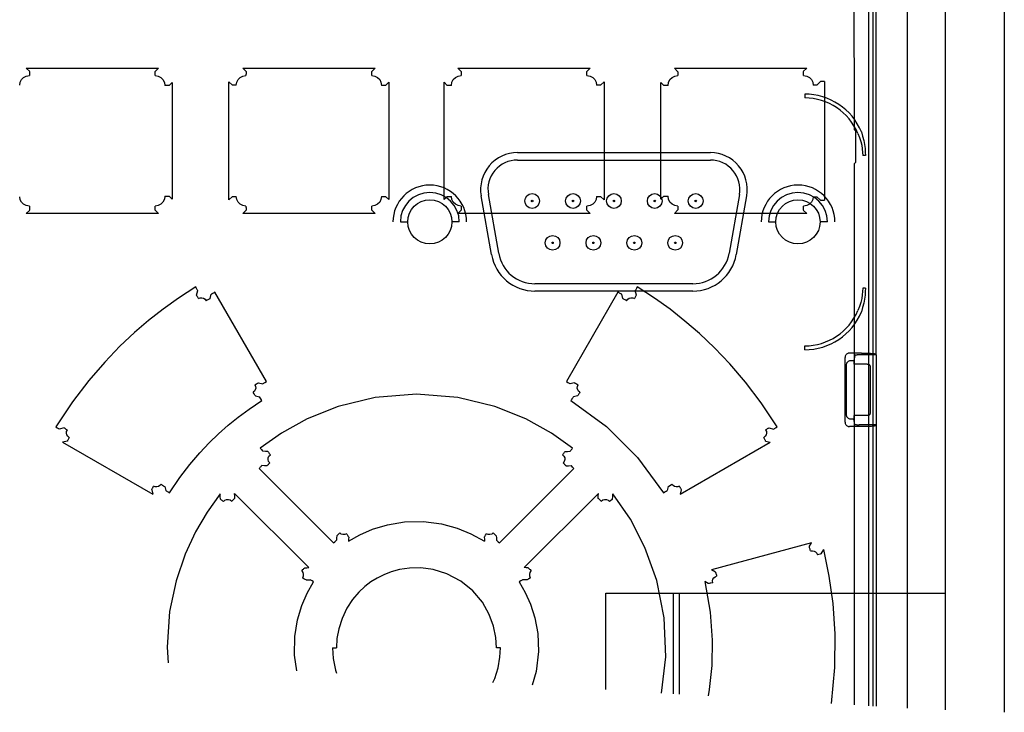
# Paper-space layout 'SUBMITTAL_E3H_2_2' of a CAD drawing. Header units: millimetres. Extents: x 0 to 841, y 0 to 594.
# Tile 41 of 58: x 318 to 338, y 432 to 446. Entities that reach past the tile are written whole.
import ezdxf

# ---------------------------------------------------------------- set-up
doc = ezdxf.new("R2010")
doc.units = ezdxf.units.MM
doc.header["$LTSCALE"] = 46.255
doc.layers.get('0').update_dxf_attribs({"linetype": 'CONTINUOUS'})
doc.layers.add('ROUNDS', color=7, linetype='CONTINUOUS')

psp = doc.layouts.new('SUBMITTAL_E3H_2_2')

# ---------------------------------------------------------------- linework, layer by layer
at = {"color": 7, "linetype": 'CONTINUOUS'}
for p, q in [((338.464, 479.308), (338.464, 431.912)), ((337.264, 431.965), (337.264, 462.718)), ((335.406, 445.246), (335.406, 460.591)), ((335.794, 432.04), (335.794, 460.528)), ((335.854, 439.188), (335.854, 456.551)), ((335.413, 445.231), (335.406, 445.246)), ((335.413, 445.231), (335.413, 445.231)), ((335.414, 445.231), (335.413, 445.231)), ((335.414, 445.23), (335.414, 445.231)), ((335.414, 445.229), (335.414, 445.23)), ((335.414, 445.228), (335.414, 445.229)), ((335.414, 445.227), (335.414, 445.228)), ((335.414, 445.226), (335.414, 445.227)), ((335.414, 445.225), (335.414, 445.226)), ((335.414, 445.223), (335.414, 445.225)), ((335.414, 445.222), (335.414, 445.223)), ((335.414, 445.218), (335.414, 445.222)), ((335.415, 445.214), (335.414, 445.218)), ((335.415, 445.209), (335.415, 445.214)), ((335.415, 445.2), (335.415, 445.209)), ((335.415, 445.187), (335.415, 445.2)), ((335.416, 445.168), (335.415, 445.187)), ((335.416, 445.143), (335.416, 445.168)), ((335.416, 445.104), (335.416, 445.143)), ((335.416, 445.057), (335.416, 445.104)), ((318.617, 444.96), (318.548, 445.027)), ((318.548, 445.027), (321.24, 445.027)), ((318.613, 444.927), (318.612, 444.911)), ((318.612, 444.911), (318.612, 444.894)), ((318.614, 444.941), (318.613, 444.927)), ((318.615, 444.952), (318.614, 444.941)), ((318.617, 444.96), (318.615, 444.952)), ((321.172, 444.911), (321.173, 444.927)), ((321.172, 444.894), (321.172, 444.911)), ((321.173, 444.927), (321.174, 444.941)), ((321.174, 444.952), (321.175, 444.96)), ((321.174, 444.941), (321.174, 444.952)), ((321.175, 444.96), (321.24, 445.027)), ((323.025, 444.961), (322.958, 445.027)), ((322.958, 445.027), (325.65, 445.027)), ((323.023, 444.912), (323.022, 444.894)), ((323.024, 444.942), (323.023, 444.928)), ((323.023, 444.928), (323.023, 444.912)), ((323.025, 444.961), (323.024, 444.953)), ((323.024, 444.953), (323.024, 444.942)), ((325.583, 444.911), (325.584, 444.941)), ((325.583, 444.876), (325.583, 444.911)), ((325.584, 444.961), (325.65, 445.027)), ((325.584, 444.952), (325.584, 444.961)), ((325.584, 444.941), (325.584, 444.952)), ((327.403, 444.961), (327.337, 445.027)), ((327.337, 445.027), (330.03, 445.027)), ((327.403, 444.961), (327.403, 444.953)), ((327.403, 444.953), (327.403, 444.942)), ((327.403, 444.942), (327.404, 444.912)), ((327.404, 444.912), (327.404, 444.876)), ((329.962, 444.961), (330.03, 445.027)), ((329.963, 444.952), (329.962, 444.961)), ((329.964, 444.941), (329.963, 444.952)), ((329.964, 444.927), (329.964, 444.941)), ((329.964, 444.911), (329.964, 444.927)), ((329.965, 444.894), (329.964, 444.911)), ((331.812, 444.96), (331.747, 445.027)), ((331.747, 445.027), (334.439, 445.027)), ((331.812, 444.96), (331.813, 444.952)), ((331.813, 444.952), (331.814, 444.941)), ((331.814, 444.941), (331.814, 444.928)), ((331.814, 444.928), (331.815, 444.912)), ((331.815, 444.912), (331.815, 444.894)), ((334.37, 444.96), (334.439, 445.027)), ((334.372, 444.952), (334.37, 444.96)), ((334.373, 444.941), (334.372, 444.952)), ((334.374, 444.927), (334.373, 444.941)), ((334.375, 444.911), (334.374, 444.927)), ((334.375, 444.894), (334.375, 444.911)), ((335.416, 444.883), (335.416, 445.057)), ((318.414, 444.685), (318.423, 444.746)), ((318.423, 444.746), (318.45, 444.798)), ((318.45, 444.798), (318.492, 444.84)), ((318.492, 444.84), (318.547, 444.866)), ((318.547, 444.866), (318.611, 444.876)), ((318.612, 444.894), (318.611, 444.876)), ((321.172, 444.876), (321.172, 444.894)), ((321.172, 444.876), (321.234, 444.866)), ((321.234, 444.866), (321.289, 444.838)), ((321.289, 444.838), (321.332, 444.795)), ((321.332, 444.795), (321.36, 444.739)), ((321.36, 444.739), (321.369, 444.674)), ((321.459, 444.674), (321.521, 444.737)), ((321.521, 444.737), (321.521, 442.36)), ((322.674, 442.346), (322.674, 444.751)), ((322.744, 444.682), (322.674, 444.751)), ((322.825, 444.682), (322.834, 444.744)), ((322.834, 444.744), (322.861, 444.798)), ((322.861, 444.798), (322.904, 444.839)), ((322.904, 444.839), (322.959, 444.866)), ((322.959, 444.866), (323.022, 444.876)), ((323.022, 444.894), (323.022, 444.876)), ((325.583, 444.876), (325.647, 444.866)), ((325.647, 444.866), (325.701, 444.839)), ((325.701, 444.839), (325.744, 444.796)), ((325.744, 444.796), (325.771, 444.741)), ((325.771, 444.741), (325.781, 444.678)), ((325.866, 444.678), (325.932, 444.744)), ((325.932, 444.744), (325.932, 442.353)), ((327.055, 442.353), (327.055, 444.744)), ((327.121, 444.678), (327.055, 444.744)), ((327.206, 444.678), (327.216, 444.741)), ((327.216, 444.741), (327.243, 444.796)), ((327.243, 444.796), (327.286, 444.839)), ((327.286, 444.839), (327.341, 444.866)), ((327.341, 444.866), (327.404, 444.876)), ((329.965, 444.876), (329.965, 444.894)), ((329.965, 444.876), (330.028, 444.866)), ((330.028, 444.866), (330.083, 444.839)), ((330.083, 444.839), (330.126, 444.798)), ((330.126, 444.798), (330.153, 444.744)), ((330.153, 444.744), (330.162, 444.682)), ((330.243, 444.682), (330.313, 444.751)), ((330.313, 444.751), (330.313, 442.346)), ((331.466, 442.36), (331.466, 444.737)), ((331.528, 444.674), (331.466, 444.737)), ((331.618, 444.674), (331.627, 444.739)), ((331.627, 444.739), (331.655, 444.795)), ((331.655, 444.795), (331.698, 444.838)), ((331.698, 444.838), (331.753, 444.866)), ((331.753, 444.866), (331.815, 444.876)), ((331.815, 444.894), (331.815, 444.876)), ((334.376, 444.876), (334.375, 444.894)), ((334.376, 444.876), (334.44, 444.866)), ((334.44, 444.866), (334.495, 444.84)), ((334.495, 444.84), (334.537, 444.798)), ((334.537, 444.798), (334.564, 444.746)), ((334.564, 444.746), (334.573, 444.685)), ((334.649, 444.685), (334.724, 444.757)), ((334.8, 444.757), (334.724, 444.757)), ((334.8, 444.757), (334.8, 442.339)), ((335.412, 444.743), (335.413, 444.745)), ((335.412, 443.77), (335.412, 444.743)), ((335.413, 444.746), (335.414, 444.746)), ((335.413, 444.745), (335.413, 444.746)), ((335.414, 444.757), (335.415, 444.761)), ((335.414, 444.755), (335.414, 444.757)), ((335.414, 444.753), (335.414, 444.755)), ((335.414, 444.752), (335.414, 444.753)), ((335.414, 444.75), (335.414, 444.752)), ((335.414, 444.749), (335.414, 444.75)), ((335.414, 444.748), (335.414, 444.749)), ((335.414, 444.747), (335.414, 444.748)), ((335.414, 444.747), (335.414, 444.747)), ((335.414, 444.746), (335.414, 444.747)), ((335.415, 444.796), (335.416, 444.816)), ((335.415, 444.782), (335.415, 444.796)), ((335.415, 444.773), (335.415, 444.782)), ((335.415, 444.765), (335.415, 444.773)), ((335.415, 444.761), (335.415, 444.765)), ((335.416, 444.843), (335.416, 444.883)), ((335.416, 444.816), (335.416, 444.843)), ((321.459, 444.674), (321.369, 444.674)), ((322.825, 444.682), (322.744, 444.682)), ((325.866, 444.678), (325.781, 444.678)), ((327.206, 444.678), (327.121, 444.678)), ((330.243, 444.682), (330.162, 444.682)), ((331.618, 444.674), (331.528, 444.674)), ((334.649, 444.685), (334.573, 444.685)), ((334.399, 444.5), (334.399, 444.422)), ((335.412, 443.77), (335.437, 443.745)), ((335.437, 443.744), (335.437, 443.745)), ((335.437, 443.745), (335.437, 443.745)), ((335.437, 443.744), (335.437, 443.744)), ((335.437, 443.743), (335.437, 443.744)), ((335.437, 443.742), (335.437, 443.743)), ((335.437, 443.741), (335.437, 443.742)), ((335.438, 443.74), (335.437, 443.741)), ((335.438, 443.739), (335.438, 443.74)), ((335.438, 443.738), (335.438, 443.739)), ((335.438, 443.736), (335.438, 443.738)), ((335.438, 443.734), (335.438, 443.736)), ((335.438, 443.731), (335.438, 443.734)), ((335.438, 443.726), (335.438, 443.731)), ((335.438, 443.721), (335.438, 443.726)), ((335.439, 443.713), (335.438, 443.721)), ((335.439, 443.7), (335.439, 443.713)), ((335.439, 443.681), (335.439, 443.7)), ((335.482, 443.701), (335.513, 443.619)), ((335.554, 443.731), (335.579, 443.644)), ((335.44, 443.655), (335.439, 443.681)), ((335.44, 443.617), (335.44, 443.655)), ((335.44, 443.57), (335.44, 443.617)), ((335.44, 443.25), (335.44, 443.57)), ((335.513, 443.619), (335.539, 443.537)), ((335.539, 443.537), (335.559, 443.459)), ((335.579, 443.644), (335.601, 443.556)), ((335.601, 443.556), (335.616, 443.472)), ((328.549, 443.308), (332.479, 443.308)), ((335.559, 443.459), (335.572, 443.384)), ((335.572, 443.384), (335.579, 443.314)), ((335.579, 443.314), (335.581, 443.248)), ((335.616, 443.472), (335.627, 443.393)), ((335.627, 443.393), (335.633, 443.319)), ((335.633, 443.319), (335.635, 443.248)), ((328.549, 443.158), (332.479, 443.158)), ((335.437, 443.112), (335.412, 443.087)), ((335.437, 443.115), (335.438, 443.116)), ((335.437, 443.114), (335.437, 443.115)), ((335.437, 443.113), (335.437, 443.114)), ((335.437, 443.113), (335.437, 443.113)), ((335.437, 443.112), (335.437, 443.113)), ((335.437, 443.112), (335.437, 443.112)), ((335.437, 443.112), (335.437, 443.112)), ((335.438, 443.133), (335.439, 443.141)), ((335.438, 443.128), (335.438, 443.133)), ((335.438, 443.124), (335.438, 443.128)), ((335.438, 443.122), (335.438, 443.124)), ((335.438, 443.12), (335.438, 443.122)), ((335.438, 443.119), (335.438, 443.12)), ((335.438, 443.117), (335.438, 443.119)), ((335.438, 443.116), (335.438, 443.117)), ((335.439, 443.183), (335.44, 443.21)), ((335.439, 443.164), (335.439, 443.183)), ((335.439, 443.15), (335.439, 443.164)), ((335.439, 443.141), (335.439, 443.15)), ((335.44, 443.21), (335.44, 443.25)), ((335.635, 443.248), (335.581, 443.248)), ((335.412, 432.064), (335.412, 443.087)), ((318.423, 442.35), (318.414, 442.411)), ((318.45, 442.298), (318.423, 442.35)), ((318.492, 442.257), (318.45, 442.298)), ((321.332, 442.302), (321.289, 442.258)), ((321.36, 442.358), (321.332, 442.302)), ((321.369, 442.422), (321.36, 442.358)), ((321.369, 442.422), (321.459, 442.422)), ((321.459, 442.422), (321.521, 442.36)), ((322.744, 442.415), (322.674, 442.346)), ((322.744, 442.415), (322.825, 442.415)), ((322.834, 442.353), (322.825, 442.415)), ((322.861, 442.299), (322.834, 442.353)), ((322.904, 442.257), (322.861, 442.299)), ((325.744, 442.3), (325.701, 442.257)), ((325.771, 442.355), (325.744, 442.3)), ((325.781, 442.418), (325.771, 442.355)), ((325.781, 442.418), (325.866, 442.418)), ((325.866, 442.418), (325.932, 442.353)), ((327.121, 442.418), (327.055, 442.353)), ((327.121, 442.418), (327.206, 442.418)), ((327.216, 442.355), (327.206, 442.418)), ((327.243, 442.3), (327.216, 442.355)), ((327.286, 442.257), (327.243, 442.3)), ((328.021, 441.232), (327.81, 442.428)), ((328.169, 441.258), (327.958, 442.454)), ((330.126, 442.299), (330.083, 442.257)), ((330.153, 442.353), (330.126, 442.299)), ((330.162, 442.415), (330.153, 442.353)), ((330.162, 442.415), (330.243, 442.415)), ((330.243, 442.415), (330.313, 442.346)), ((331.528, 442.422), (331.466, 442.36)), ((331.528, 442.422), (331.618, 442.422)), ((331.627, 442.358), (331.618, 442.422)), ((331.655, 442.302), (331.627, 442.358)), ((331.698, 442.258), (331.655, 442.302)), ((333.069, 442.454), (332.859, 441.258)), ((333.217, 442.428), (333.006, 441.232)), ((334.537, 442.298), (334.495, 442.257)), ((334.564, 442.351), (334.537, 442.298)), ((334.573, 442.411), (334.564, 442.351)), ((334.573, 442.411), (334.649, 442.411)), ((334.649, 442.411), (334.724, 442.339)), ((334.724, 442.339), (334.8, 442.339)), ((318.547, 442.23), (318.492, 442.257)), ((318.611, 442.221), (318.547, 442.23)), ((318.617, 442.136), (318.548, 442.07)), ((318.611, 442.221), (318.612, 442.203)), ((318.612, 442.203), (318.612, 442.185)), ((318.612, 442.185), (318.613, 442.169)), ((318.613, 442.169), (318.614, 442.155)), ((318.614, 442.155), (318.615, 442.144)), ((318.615, 442.144), (318.617, 442.136)), ((321.234, 442.23), (321.172, 442.221)), ((321.172, 442.202), (321.172, 442.221)), ((321.172, 442.185), (321.172, 442.202)), ((321.173, 442.169), (321.172, 442.185)), ((321.174, 442.155), (321.173, 442.169)), ((321.174, 442.144), (321.174, 442.155)), ((321.175, 442.136), (321.174, 442.144)), ((321.175, 442.136), (321.24, 442.07)), ((321.289, 442.258), (321.234, 442.23)), ((322.959, 442.23), (322.904, 442.257)), ((323.025, 442.136), (322.958, 442.07)), ((323.022, 442.221), (322.959, 442.23)), ((323.022, 442.221), (323.022, 442.202)), ((323.022, 442.202), (323.023, 442.185)), ((323.023, 442.185), (323.023, 442.169)), ((323.023, 442.169), (323.024, 442.155)), ((323.024, 442.155), (323.024, 442.144)), ((323.024, 442.144), (323.025, 442.136)), ((325.647, 442.23), (325.583, 442.22)), ((325.583, 442.202), (325.583, 442.22)), ((325.584, 442.155), (325.583, 442.202)), ((325.584, 442.144), (325.584, 442.155)), ((325.584, 442.136), (325.584, 442.144)), ((325.584, 442.136), (325.65, 442.07)), ((325.701, 442.257), (325.647, 442.23)), ((327.341, 442.23), (327.286, 442.257)), ((327.403, 442.136), (327.337, 442.07)), ((327.404, 442.22), (327.341, 442.23)), ((327.404, 442.185), (327.403, 442.155)), ((327.403, 442.155), (327.403, 442.144)), ((327.403, 442.144), (327.403, 442.136)), ((327.404, 442.22), (327.404, 442.185)), ((329.962, 442.136), (329.963, 442.144)), ((329.962, 442.136), (330.03, 442.07)), ((329.963, 442.144), (329.964, 442.155)), ((329.964, 442.185), (329.965, 442.202)), ((329.964, 442.169), (329.964, 442.185)), ((329.964, 442.155), (329.964, 442.169)), ((330.029, 442.23), (329.965, 442.221)), ((329.965, 442.202), (329.965, 442.221)), ((330.083, 442.257), (330.029, 442.23)), ((331.753, 442.23), (331.698, 442.258)), ((331.812, 442.136), (331.747, 442.07)), ((331.815, 442.221), (331.753, 442.23)), ((331.813, 442.144), (331.812, 442.136)), ((331.814, 442.155), (331.813, 442.144)), ((331.815, 442.185), (331.814, 442.169)), ((331.814, 442.169), (331.814, 442.155)), ((331.815, 442.221), (331.815, 442.203)), ((331.815, 442.203), (331.815, 442.185)), ((334.37, 442.136), (334.372, 442.144)), ((334.37, 442.136), (334.439, 442.07)), ((334.372, 442.144), (334.373, 442.155)), ((334.373, 442.155), (334.374, 442.169)), ((334.374, 442.169), (334.375, 442.185)), ((334.375, 442.203), (334.376, 442.221)), ((334.375, 442.185), (334.375, 442.203)), ((334.44, 442.23), (334.376, 442.221)), ((334.495, 442.257), (334.44, 442.23)), ((321.24, 442.07), (318.548, 442.07)), ((325.65, 442.07), (322.958, 442.07)), ((326.165, 441.898), (326.315, 441.898)), ((327.365, 441.898), (327.215, 441.898)), ((330.03, 442.07), (327.337, 442.07)), ((334.439, 442.07), (331.747, 442.07)), ((333.662, 441.898), (333.812, 441.898)), ((334.862, 441.898), (334.712, 441.898)), ((321.998, 440.573), (321.65, 440.348)), ((322.008, 440.558), (321.999, 440.573)), ((322.016, 440.543), (322.008, 440.558)), ((322.015, 440.406), (322.039, 440.502)), ((322.024, 440.53), (322.016, 440.543)), ((322.031, 440.518), (322.024, 440.53)), ((322.036, 440.509), (322.031, 440.518)), ((322.039, 440.502), (322.036, 440.509)), ((332.12, 440.638), (328.907, 440.638)), ((330.957, 440.518), (330.948, 440.502)), ((330.972, 440.406), (330.948, 440.502)), ((330.971, 440.543), (330.957, 440.518)), ((330.989, 440.573), (330.971, 440.543)), ((331.339, 440.346), (330.989, 440.573)), ((335.581, 440.548), (335.579, 440.482)), ((335.635, 440.548), (335.581, 440.548)), ((335.635, 440.548), (335.633, 440.478)), ((321.65, 440.348), (321.334, 440.122)), ((322.019, 440.399), (322.015, 440.406)), ((322.024, 440.39), (322.019, 440.399)), ((322.031, 440.378), (322.024, 440.39)), ((322.038, 440.364), (322.031, 440.378)), ((322.047, 440.35), (322.038, 440.364)), ((322.056, 440.335), (322.047, 440.35)), ((322.056, 440.335), (322.09, 440.35)), ((322.09, 440.35), (322.126, 440.352)), ((322.126, 440.352), (322.16, 440.343)), ((322.16, 440.343), (322.19, 440.323)), ((322.19, 440.323), (322.214, 440.294)), ((322.23, 440.303), (322.214, 440.294)), ((322.246, 440.312), (322.23, 440.303)), ((322.261, 440.32), (322.246, 440.312)), ((322.274, 440.327), (322.261, 440.32)), ((322.284, 440.333), (322.274, 440.327)), ((322.291, 440.337), (322.284, 440.333)), ((322.291, 440.337), (322.312, 440.425)), ((322.32, 440.429), (322.312, 440.425)), ((322.33, 440.434), (322.32, 440.429)), ((322.343, 440.441), (322.33, 440.434)), ((322.358, 440.45), (322.343, 440.441)), ((322.373, 440.459), (322.358, 440.45)), ((322.39, 440.468), (322.373, 440.459)), ((323.441, 438.645), (322.39, 440.468)), ((332.12, 440.488), (328.907, 440.488)), ((330.597, 440.468), (329.546, 438.645)), ((330.614, 440.458), (330.597, 440.468)), ((330.63, 440.45), (330.614, 440.458)), ((330.644, 440.441), (330.63, 440.45)), ((330.657, 440.434), (330.644, 440.441)), ((330.667, 440.429), (330.657, 440.434)), ((330.675, 440.425), (330.667, 440.429)), ((330.696, 440.337), (330.675, 440.425)), ((330.703, 440.333), (330.696, 440.337)), ((330.714, 440.327), (330.703, 440.333)), ((330.726, 440.32), (330.714, 440.327)), ((330.741, 440.312), (330.726, 440.32)), ((330.757, 440.303), (330.741, 440.312)), ((330.773, 440.294), (330.757, 440.303)), ((330.773, 440.294), (330.797, 440.323)), ((330.797, 440.323), (330.827, 440.343)), ((330.827, 440.343), (330.861, 440.352)), ((330.861, 440.352), (330.897, 440.35)), ((330.897, 440.35), (330.931, 440.335)), ((330.948, 440.365), (330.93, 440.336)), ((330.963, 440.39), (330.948, 440.365)), ((330.972, 440.406), (330.963, 440.39)), ((331.659, 440.118), (331.339, 440.346)), ((335.559, 440.338), (335.539, 440.259)), ((335.572, 440.412), (335.559, 440.338)), ((335.579, 440.482), (335.572, 440.412)), ((335.616, 440.324), (335.601, 440.24)), ((335.627, 440.403), (335.616, 440.324)), ((335.633, 440.478), (335.627, 440.403)), ((321.334, 440.122), (321.038, 439.89)), ((331.96, 439.88), (331.659, 440.118)), ((335.513, 440.177), (335.482, 440.095)), ((335.539, 440.259), (335.513, 440.177)), ((335.579, 440.153), (335.554, 440.065)), ((335.601, 440.24), (335.579, 440.153)), ((321.038, 439.89), (320.75, 439.643)), ((332.257, 439.625), (331.96, 439.88)), ((320.75, 439.643), (320.456, 439.366)), ((332.56, 439.337), (332.257, 439.625)), ((320.456, 439.366), (320.145, 439.043)), ((332.874, 439.008), (332.56, 439.337)), ((334.399, 439.296), (334.399, 439.374)), ((335.417, 439.181), (335.397, 439.078)), ((335.418, 439.182), (335.417, 439.181)), ((335.421, 439.183), (335.418, 439.182)), ((335.426, 439.184), (335.421, 439.183)), ((335.432, 439.185), (335.426, 439.184)), ((335.44, 439.186), (335.432, 439.185)), ((335.449, 439.187), (335.44, 439.186)), ((335.459, 439.187), (335.449, 439.187)), ((335.47, 439.188), (335.459, 439.187)), ((335.482, 439.188), (335.47, 439.188)), ((335.494, 439.188), (335.482, 439.188)), ((335.507, 439.188), (335.494, 439.188)), ((335.854, 439.188), (335.507, 439.188)), ((320.145, 439.043), (319.821, 438.668)), ((333.194, 438.634), (332.874, 439.008)), ((335.397, 439.078), (335.397, 439.003)), ((335.674, 439.003), (335.397, 439.003)), ((335.674, 439.003), (335.683, 439.002)), ((335.683, 439.002), (335.692, 439)), ((335.692, 439), (335.701, 438.997)), ((335.701, 438.997), (335.709, 438.992)), ((335.709, 438.992), (335.716, 438.986)), ((335.716, 438.986), (335.722, 438.979)), ((335.722, 438.979), (335.727, 438.971)), ((335.727, 438.971), (335.731, 438.962)), ((335.731, 438.962), (335.733, 438.953)), ((335.733, 438.953), (335.734, 438.943)), ((335.734, 438.943), (335.734, 438.013)), ((319.821, 438.668), (319.489, 438.232)), ((323.203, 438.581), (323.235, 438.599)), ((323.203, 438.581), (323.216, 438.548)), ((323.219, 438.513), (323.211, 438.48)), ((323.216, 438.548), (323.219, 438.513)), ((323.235, 438.599), (323.25, 438.607)), ((323.25, 438.607), (323.262, 438.614)), ((323.262, 438.614), (323.272, 438.62)), ((323.272, 438.62), (323.28, 438.623)), ((323.28, 438.623), (323.365, 438.602)), ((323.365, 438.602), (323.372, 438.606)), ((323.372, 438.606), (323.382, 438.611)), ((323.382, 438.611), (323.395, 438.618)), ((323.395, 438.618), (323.409, 438.627)), ((323.409, 438.627), (323.441, 438.645)), ((329.546, 438.645), (329.577, 438.627)), ((329.577, 438.627), (329.592, 438.619)), ((329.592, 438.619), (329.604, 438.612)), ((329.604, 438.612), (329.615, 438.606)), ((329.615, 438.606), (329.622, 438.602)), ((329.707, 438.623), (329.622, 438.602)), ((329.707, 438.623), (329.715, 438.62)), ((329.715, 438.62), (329.725, 438.614)), ((329.725, 438.614), (329.737, 438.607)), ((329.737, 438.607), (329.752, 438.599)), ((329.752, 438.599), (329.784, 438.581)), ((329.768, 438.513), (329.771, 438.548)), ((329.776, 438.48), (329.768, 438.513)), ((329.771, 438.548), (329.784, 438.581)), ((333.513, 438.212), (333.194, 438.634)), ((323.193, 438.451), (323.166, 438.428)), ((323.186, 438.397), (323.167, 438.428)), ((323.203, 438.372), (323.186, 438.397)), ((323.211, 438.48), (323.193, 438.451)), ((323.215, 438.356), (323.203, 438.372)), ((323.215, 438.356), (323.299, 438.333)), ((323.311, 438.317), (323.299, 438.333)), ((323.327, 438.292), (323.311, 438.317)), ((323.347, 438.261), (323.327, 438.292)), ((325.652, 438.322), (324.898, 438.138)), ((326.493, 438.391), (325.652, 438.322)), ((327.336, 438.322), (326.493, 438.391)), ((328.09, 438.138), (327.336, 438.322)), ((329.66, 438.292), (329.65, 438.277)), ((329.669, 438.306), (329.66, 438.292)), ((329.677, 438.317), (329.669, 438.306)), ((329.683, 438.327), (329.677, 438.317)), ((329.688, 438.333), (329.683, 438.327)), ((329.772, 438.356), (329.688, 438.333)), ((329.777, 438.363), (329.772, 438.356)), ((329.794, 438.451), (329.776, 438.48)), ((329.784, 438.372), (329.777, 438.363)), ((329.792, 438.384), (329.784, 438.372)), ((329.801, 438.397), (329.792, 438.384)), ((329.821, 438.428), (329.794, 438.451)), ((329.811, 438.412), (329.801, 438.397)), ((329.821, 438.428), (329.811, 438.412)), ((319.489, 438.232), (319.152, 437.722)), ((322.861, 437.922), (323.086, 438.088)), ((323.086, 438.088), (323.347, 438.261)), ((324.898, 438.138), (324.269, 437.886)), ((328.722, 437.885), (328.09, 438.138)), ((329.65, 438.277), (329.64, 438.261)), ((329.64, 438.261), (330.361, 437.73)), ((333.835, 437.722), (333.513, 438.212)), ((322.657, 437.757), (322.861, 437.922)), ((324.269, 437.886), (323.746, 437.598)), ((335.397, 437.953), (335.397, 437.878)), ((335.674, 437.953), (335.397, 437.953)), ((335.683, 437.954), (335.674, 437.953)), ((335.692, 437.956), (335.683, 437.954)), ((335.701, 437.96), (335.692, 437.956)), ((335.709, 437.965), (335.701, 437.96)), ((335.716, 437.971), (335.709, 437.965)), ((335.722, 437.978), (335.716, 437.971)), ((335.727, 437.986), (335.722, 437.978)), ((335.731, 437.994), (335.727, 437.986)), ((335.733, 438.004), (335.731, 437.994)), ((335.734, 438.013), (335.733, 438.004)), ((319.152, 437.722), (319.18, 437.705)), ((319.18, 437.705), (319.203, 437.69)), ((319.203, 437.69), (319.217, 437.679)), ((319.319, 437.706), (319.217, 437.679)), ((319.319, 437.706), (319.333, 437.695)), ((319.333, 437.695), (319.355, 437.68)), ((322.464, 437.585), (322.657, 437.757)), ((329.244, 437.597), (328.722, 437.885)), ((330.361, 437.73), (330.991, 437.099)), ((333.631, 437.68), (333.644, 437.688)), ((333.644, 437.688), (333.654, 437.695)), ((333.654, 437.695), (333.662, 437.701)), ((333.662, 437.701), (333.668, 437.706)), ((333.668, 437.706), (333.77, 437.679)), ((333.776, 437.684), (333.784, 437.69)), ((333.784, 437.69), (333.795, 437.697)), ((333.795, 437.697), (333.807, 437.705)), ((333.807, 437.705), (333.821, 437.713)), ((333.821, 437.713), (333.835, 437.722)), ((335.417, 437.776), (335.397, 437.878)), ((335.417, 437.776), (335.418, 437.775)), ((335.418, 437.775), (335.421, 437.774)), ((335.421, 437.774), (335.426, 437.772)), ((335.426, 437.772), (335.432, 437.772)), ((335.432, 437.772), (335.44, 437.771)), ((335.44, 437.771), (335.449, 437.77)), ((335.449, 437.77), (335.459, 437.769)), ((335.459, 437.769), (335.47, 437.769)), ((335.47, 437.769), (335.482, 437.768)), ((335.482, 437.768), (335.494, 437.768)), ((335.494, 437.768), (335.507, 437.768)), ((335.854, 437.768), (335.507, 437.768)), ((335.854, 437.768), (335.854, 432.037)), ((319.355, 437.68), (319.383, 437.661)), ((319.366, 437.594), (319.369, 437.629)), ((319.375, 437.561), (319.366, 437.594)), ((319.369, 437.629), (319.384, 437.662)), ((319.394, 437.532), (319.375, 437.561)), ((319.423, 437.508), (319.394, 437.532)), ((319.414, 437.493), (319.406, 437.479)), ((319.423, 437.508), (319.414, 437.493)), ((322.273, 437.4), (322.464, 437.585)), ((323.746, 437.598), (323.314, 437.294)), ((329.673, 437.294), (329.244, 437.597)), ((333.593, 437.532), (333.564, 437.508)), ((333.573, 437.493), (333.564, 437.508)), ((333.581, 437.479), (333.573, 437.493)), ((333.612, 437.561), (333.593, 437.532)), ((333.604, 437.662), (333.618, 437.671)), ((333.604, 437.662), (333.618, 437.629)), ((333.621, 437.594), (333.612, 437.561)), ((333.618, 437.671), (333.631, 437.68)), ((333.618, 437.629), (333.621, 437.594)), ((333.77, 437.679), (333.776, 437.684)), ((319.386, 437.436), (319.288, 437.412)), ((319.288, 437.412), (321.124, 436.352)), ((319.389, 437.444), (319.386, 437.436)), ((319.393, 437.453), (319.389, 437.444)), ((319.399, 437.465), (319.393, 437.453)), ((319.406, 437.479), (319.399, 437.465)), ((322.079, 437.195), (322.273, 437.4)), ((323.314, 437.294), (323.336, 437.267)), ((329.662, 437.28), (329.673, 437.294)), ((331.863, 436.352), (333.699, 437.412)), ((333.588, 437.465), (333.581, 437.479)), ((333.594, 437.453), (333.588, 437.465)), ((333.598, 437.444), (333.594, 437.453)), ((333.601, 437.436), (333.598, 437.444)), ((333.601, 437.436), (333.699, 437.412)), ((321.881, 436.961), (322.079, 437.195)), ((323.336, 437.267), (323.353, 437.244)), ((323.353, 437.244), (323.364, 437.228)), ((323.417, 437.226), (323.364, 437.228)), ((323.469, 437.224), (323.417, 437.226)), ((323.469, 437.224), (323.48, 437.208)), ((323.472, 437.057), (323.475, 437.094)), ((323.475, 437.094), (323.49, 437.128)), ((323.48, 437.208), (323.497, 437.185)), ((323.49, 437.128), (323.518, 437.157)), ((323.497, 437.185), (323.518, 437.157)), ((329.469, 437.157), (329.48, 437.171)), ((329.469, 437.157), (329.497, 437.128)), ((329.48, 437.171), (329.49, 437.185)), ((329.49, 437.185), (329.499, 437.197)), ((329.497, 437.128), (329.512, 437.094)), ((329.499, 437.197), (329.507, 437.208)), ((329.507, 437.208), (329.514, 437.217)), ((329.512, 437.094), (329.515, 437.057)), ((329.514, 437.217), (329.518, 437.224)), ((329.518, 437.224), (329.571, 437.226)), ((329.571, 437.226), (329.623, 437.228)), ((329.623, 437.228), (329.628, 437.235)), ((329.628, 437.235), (329.634, 437.243)), ((329.634, 437.243), (329.642, 437.254)), ((329.642, 437.254), (329.651, 437.267)), ((329.651, 437.267), (329.662, 437.28)), ((330.991, 437.099), (331.521, 436.38)), ((321.676, 436.692), (321.881, 436.961)), ((323.301, 436.89), (323.289, 436.877)), ((323.313, 436.902), (323.301, 436.89)), ((323.324, 436.913), (323.313, 436.902)), ((323.333, 436.922), (323.324, 436.913)), ((323.34, 436.93), (323.333, 436.922)), ((323.346, 436.936), (323.34, 436.93)), ((323.397, 436.933), (323.346, 436.936)), ((323.449, 436.929), (323.397, 436.933)), ((323.454, 436.935), (323.449, 436.929)), ((323.462, 436.943), (323.454, 436.935)), ((323.471, 436.953), (323.462, 436.943)), ((323.482, 436.964), (323.471, 436.953)), ((323.483, 437.021), (323.472, 437.057)), ((323.494, 436.976), (323.482, 436.964)), ((323.506, 436.989), (323.483, 437.021)), ((323.506, 436.989), (323.494, 436.976)), ((329.504, 437.021), (329.481, 436.989)), ((329.494, 436.976), (329.481, 436.989)), ((329.506, 436.964), (329.494, 436.976)), ((329.515, 437.057), (329.504, 437.021)), ((329.516, 436.953), (329.506, 436.964)), ((329.526, 436.943), (329.516, 436.953)), ((329.533, 436.935), (329.526, 436.943)), ((329.538, 436.929), (329.533, 436.935)), ((329.538, 436.929), (329.59, 436.933)), ((329.59, 436.933), (329.642, 436.936)), ((329.654, 436.922), (329.641, 436.936)), ((329.674, 436.902), (329.654, 436.922)), ((329.698, 436.877), (329.674, 436.902)), ((321.466, 436.38), (321.676, 436.692)), ((324.804, 435.361), (323.289, 436.877)), ((329.698, 436.877), (328.183, 435.361)), ((321.117, 436.473), (321.124, 436.486)), ((321.124, 436.486), (321.132, 436.501)), ((321.132, 436.501), (321.141, 436.516)), ((321.174, 436.504), (321.141, 436.516)), ((321.207, 436.502), (321.174, 436.504)), ((321.24, 436.51), (321.207, 436.502)), ((321.269, 436.528), (321.24, 436.51)), ((321.293, 436.556), (321.269, 436.528)), ((321.293, 436.556), (321.309, 436.546)), ((321.309, 436.546), (321.325, 436.536)), ((321.325, 436.536), (321.339, 436.527)), ((321.339, 436.527), (321.352, 436.519)), ((321.352, 436.519), (321.362, 436.513)), ((321.362, 436.513), (321.369, 436.509)), ((321.369, 436.509), (321.39, 436.426)), ((331.618, 436.509), (331.597, 436.426)), ((331.618, 436.509), (331.635, 436.519)), ((331.635, 436.519), (331.663, 436.535)), ((331.663, 436.535), (331.694, 436.555)), ((331.718, 436.528), (331.694, 436.556)), ((331.747, 436.51), (331.718, 436.528)), ((331.78, 436.502), (331.747, 436.51)), ((331.813, 436.504), (331.78, 436.502)), ((331.846, 436.516), (331.813, 436.504)), ((331.846, 436.516), (331.854, 436.501)), ((331.854, 436.501), (331.863, 436.486)), ((331.863, 436.486), (331.87, 436.473)), ((321.103, 436.444), (321.106, 436.451)), ((321.103, 436.444), (321.124, 436.352)), ((321.106, 436.451), (321.111, 436.461)), ((321.111, 436.461), (321.117, 436.473)), ((321.39, 436.426), (321.397, 436.422)), ((321.397, 436.422), (321.407, 436.416)), ((321.407, 436.416), (321.42, 436.409)), ((321.42, 436.409), (321.435, 436.4)), ((321.435, 436.4), (321.45, 436.39)), ((321.45, 436.39), (321.466, 436.38)), ((322.494, 436.36), (322.228, 435.986)), ((322.497, 436.307), (322.494, 436.36)), ((322.5, 436.254), (322.497, 436.307)), ((322.793, 436.322), (322.79, 436.37)), ((322.79, 436.37), (324.299, 434.861)), ((322.797, 436.273), (322.793, 436.322)), ((328.688, 434.861), (330.197, 436.37)), ((330.19, 436.273), (330.194, 436.322)), ((330.194, 436.322), (330.197, 436.37)), ((330.487, 436.254), (330.49, 436.307)), ((330.49, 436.307), (330.493, 436.36)), ((330.849, 435.842), (330.493, 436.36)), ((331.521, 436.38), (331.553, 436.4)), ((331.553, 436.4), (331.58, 436.416)), ((331.58, 436.416), (331.597, 436.426)), ((331.884, 436.444), (331.863, 436.352)), ((331.87, 436.473), (331.876, 436.461)), ((331.876, 436.461), (331.881, 436.451)), ((331.881, 436.451), (331.884, 436.444)), ((322.506, 436.249), (322.5, 436.254)), ((322.514, 436.242), (322.506, 436.249)), ((322.525, 436.234), (322.514, 436.242)), ((322.537, 436.224), (322.525, 436.234)), ((322.55, 436.214), (322.537, 436.224)), ((322.564, 436.203), (322.55, 436.214)), ((322.564, 436.203), (322.593, 436.23)), ((322.593, 436.23), (322.627, 436.245)), ((322.627, 436.245), (322.664, 436.248)), ((322.664, 436.248), (322.701, 436.236)), ((322.701, 436.236), (322.734, 436.213)), ((322.747, 436.226), (322.734, 436.213)), ((322.76, 436.238), (322.747, 436.226)), ((322.772, 436.25), (322.76, 436.238)), ((322.783, 436.26), (322.772, 436.25)), ((322.791, 436.268), (322.783, 436.26)), ((322.797, 436.273), (322.791, 436.268)), ((330.196, 436.268), (330.19, 436.273)), ((330.205, 436.26), (330.196, 436.268)), ((330.215, 436.25), (330.205, 436.26)), ((330.227, 436.238), (330.215, 436.25)), ((330.24, 436.226), (330.227, 436.238)), ((330.253, 436.213), (330.24, 436.226)), ((330.253, 436.213), (330.286, 436.236)), ((330.286, 436.236), (330.323, 436.248)), ((330.323, 436.248), (330.36, 436.245)), ((330.36, 436.245), (330.394, 436.23)), ((330.394, 436.23), (330.423, 436.203)), ((330.45, 436.224), (330.423, 436.203)), ((330.473, 436.242), (330.45, 436.224)), ((330.487, 436.254), (330.473, 436.242)), ((322.228, 435.986), (321.997, 435.59)), ((325.599, 435.639), (325.902, 435.731)), ((325.902, 435.731), (326.253, 435.788)), ((326.253, 435.788), (326.634, 435.796)), ((326.634, 435.796), (327.002, 435.749)), ((327.002, 435.749), (327.32, 435.663)), ((331.145, 435.27), (330.849, 435.842)), ((321.997, 435.59), (321.784, 435.132)), ((324.872, 435.505), (324.867, 435.463)), ((324.872, 435.505), (324.877, 435.511)), ((324.877, 435.511), (324.885, 435.519)), ((324.885, 435.519), (324.906, 435.54)), ((324.906, 435.54), (324.931, 435.565)), ((324.961, 435.543), (324.931, 435.565)), ((324.997, 435.532), (324.961, 435.543)), ((325.034, 435.534), (324.997, 435.532)), ((325.07, 435.549), (325.034, 435.534)), ((325.07, 435.549), (325.079, 435.533)), ((325.079, 435.533), (325.097, 435.505)), ((325.097, 435.505), (325.104, 435.493)), ((325.104, 435.493), (325.11, 435.483)), ((325.108, 435.395), (325.341, 435.527)), ((325.11, 435.483), (325.115, 435.476)), ((325.341, 435.527), (325.599, 435.639)), ((327.32, 435.663), (327.602, 435.549)), ((327.602, 435.549), (327.879, 435.395)), ((327.872, 435.476), (327.883, 435.493)), ((327.883, 435.493), (327.899, 435.518)), ((327.899, 435.518), (327.918, 435.549)), ((327.953, 435.534), (327.918, 435.549)), ((327.99, 435.532), (327.953, 435.534)), ((328.026, 435.543), (327.99, 435.532)), ((328.057, 435.565), (328.026, 435.543)), ((328.057, 435.565), (328.081, 435.54)), ((328.081, 435.54), (328.102, 435.519)), ((328.102, 435.519), (328.109, 435.511)), ((328.109, 435.511), (328.115, 435.505)), ((328.115, 435.505), (328.12, 435.463)), ((324.804, 435.361), (324.829, 435.385)), ((324.829, 435.385), (324.849, 435.406)), ((324.849, 435.406), (324.857, 435.414)), ((324.857, 435.414), (324.862, 435.42)), ((324.867, 435.463), (324.862, 435.42)), ((325.111, 435.436), (325.108, 435.395)), ((325.115, 435.476), (325.111, 435.436)), ((327.872, 435.476), (327.876, 435.436)), ((327.876, 435.436), (327.879, 435.395)), ((328.12, 435.463), (328.125, 435.42)), ((328.125, 435.42), (328.13, 435.414)), ((328.13, 435.414), (328.138, 435.406)), ((328.138, 435.406), (328.158, 435.386)), ((328.158, 435.386), (328.183, 435.361)), ((334.54, 435.361), (332.504, 434.816)), ((334.49, 435.281), (334.54, 435.361)), ((334.494, 435.274), (334.49, 435.281)), ((321.784, 435.132), (321.6, 434.592)), ((331.386, 434.594), (331.145, 435.27)), ((334.498, 435.263), (334.494, 435.274)), ((334.503, 435.249), (334.498, 435.263)), ((334.508, 435.234), (334.503, 435.249)), ((334.513, 435.217), (334.508, 435.234)), ((334.518, 435.199), (334.513, 435.217)), ((334.518, 435.199), (334.556, 435.203)), ((334.556, 435.203), (334.591, 435.196)), ((334.591, 435.196), (334.621, 435.179)), ((334.621, 435.179), (334.644, 435.153)), ((334.644, 435.153), (334.657, 435.12)), ((334.688, 435.128), (334.657, 435.12)), ((334.714, 435.134), (334.688, 435.128)), ((334.731, 435.138), (334.714, 435.134)), ((334.731, 435.138), (334.786, 435.229)), ((334.899, 434.686), (334.786, 435.229)), ((324.156, 434.791), (324.181, 434.817)), ((324.156, 434.791), (324.178, 434.76)), ((324.187, 434.687), (324.172, 434.652)), ((324.178, 434.76), (324.189, 434.724)), ((324.181, 434.817), (324.193, 434.828)), ((324.189, 434.724), (324.187, 434.687)), ((324.193, 434.828), (324.203, 434.838)), ((324.203, 434.838), (324.212, 434.846)), ((324.212, 434.846), (324.218, 434.852)), ((324.218, 434.852), (324.259, 434.856)), ((324.259, 434.856), (324.299, 434.861)), ((325.827, 434.714), (325.692, 434.646)), ((325.976, 434.772), (325.827, 434.714)), ((326.148, 434.82), (325.976, 434.772)), ((326.351, 434.85), (326.148, 434.82)), ((326.58, 434.854), (326.351, 434.85)), ((326.836, 434.82), (326.58, 434.854)), ((327.115, 434.733), (326.836, 434.82)), ((327.397, 434.583), (327.115, 434.733)), ((328.729, 434.856), (328.688, 434.861)), ((328.77, 434.852), (328.729, 434.856)), ((328.77, 434.852), (328.775, 434.846)), ((328.775, 434.846), (328.784, 434.838)), ((328.784, 434.838), (328.794, 434.829)), ((328.794, 434.829), (328.806, 434.817)), ((328.799, 434.724), (328.809, 434.76)), ((328.8, 434.687), (328.799, 434.724)), ((328.816, 434.65), (328.8, 434.687)), ((328.806, 434.817), (328.831, 434.791)), ((328.809, 434.76), (328.831, 434.791)), ((332.58, 434.769), (332.504, 434.816)), ((332.574, 434.673), (332.606, 434.687)), ((332.58, 434.769), (332.583, 434.762)), ((332.583, 434.762), (332.587, 434.751)), ((332.587, 434.751), (332.591, 434.738)), ((332.591, 434.738), (332.596, 434.722)), ((332.596, 434.722), (332.601, 434.705)), ((332.601, 434.705), (332.606, 434.687)), ((334.977, 434.127), (334.899, 434.686)), ((321.6, 434.592), (321.467, 433.965)), ((324.203, 434.633), (324.172, 434.652)), ((324.23, 434.617), (324.203, 434.633)), ((324.246, 434.607), (324.23, 434.617)), ((324.246, 434.607), (324.286, 434.61)), ((324.27, 434.339), (324.399, 434.567)), ((324.286, 434.61), (324.326, 434.613)), ((324.343, 434.603), (324.326, 434.613)), ((324.369, 434.587), (324.343, 434.603)), ((324.399, 434.567), (324.369, 434.587)), ((325.565, 434.566), (325.441, 434.471)), ((325.692, 434.646), (325.565, 434.566)), ((327.638, 434.387), (327.397, 434.583)), ((328.618, 434.587), (328.588, 434.567)), ((328.588, 434.567), (328.71, 434.354)), ((328.644, 434.603), (328.618, 434.587)), ((328.654, 434.609), (328.644, 434.603)), ((328.661, 434.613), (328.654, 434.609)), ((328.701, 434.61), (328.661, 434.613)), ((328.741, 434.607), (328.701, 434.61)), ((328.748, 434.611), (328.741, 434.607)), ((328.758, 434.617), (328.748, 434.611)), ((328.77, 434.624), (328.758, 434.617)), ((328.784, 434.633), (328.77, 434.624)), ((328.815, 434.652), (328.784, 434.633)), ((331.537, 433.834), (331.386, 434.594)), ((332.364, 434.575), (332.473, 433.949)), ((332.436, 434.532), (332.364, 434.575)), ((332.444, 434.534), (332.436, 434.532)), ((332.456, 434.536), (332.444, 434.534)), ((332.471, 434.539), (332.456, 434.536)), ((332.488, 434.543), (332.471, 434.539)), ((332.525, 434.551), (332.488, 434.543)), ((332.522, 434.587), (332.53, 434.621)), ((332.525, 434.551), (332.522, 434.587)), ((332.53, 434.621), (332.548, 434.65)), ((332.548, 434.65), (332.574, 434.673)), ((324.161, 434.085), (324.27, 434.339)), ((325.318, 434.356), (325.194, 434.21)), ((325.441, 434.471), (325.318, 434.356)), ((327.835, 434.152), (327.638, 434.387)), ((328.71, 434.354), (328.816, 434.114)), ((330.349, 432.374), (330.349, 434.338)), ((330.349, 434.338), (337.264, 434.338)), ((324.073, 433.792), (324.161, 434.085)), ((325.194, 434.21), (325.076, 434.03)), ((327.977, 433.902), (327.835, 434.152)), ((328.816, 434.114), (328.903, 433.835)), ((335.02, 433.513), (334.977, 434.127)), ((321.467, 433.965), (321.414, 433.241)), ((325.076, 434.03), (324.977, 433.824)), ((328.063, 433.663), (327.977, 433.902)), ((332.473, 433.949), (332.515, 433.38)), ((324.019, 433.455), (324.073, 433.792)), ((324.977, 433.824), (324.911, 433.613)), ((328.903, 433.835), (328.962, 433.514)), ((331.57, 433.042), (331.537, 433.834)), ((324.911, 433.613), (324.875, 433.414)), ((328.109, 433.437), (328.063, 433.663)), ((328.962, 433.514), (328.977, 433.148)), ((335.015, 432.824), (335.02, 433.513)), ((324.013, 433.073), (324.019, 433.455)), ((324.875, 433.414), (324.865, 433.228)), ((328.122, 433.228), (328.109, 433.437)), ((332.515, 433.38), (332.506, 432.864)), ((321.414, 433.241), (321.439, 432.921)), ((324.782, 433.228), (324.796, 433.008)), ((324.782, 433.228), (324.865, 433.228)), ((328.205, 433.228), (328.122, 433.228)), ((328.194, 433.032), (328.205, 433.228)), ((328.977, 433.148), (328.93, 432.74)), ((324.059, 432.76), (324.013, 433.073)), ((324.796, 433.008), (324.845, 432.769)), ((328.156, 432.821), (328.194, 433.032)), ((331.485, 432.305), (331.57, 433.042)), ((324.845, 432.769), (324.866, 432.711)), ((328.086, 432.599), (328.156, 432.821)), ((328.93, 432.74), (328.849, 432.466)), ((332.506, 432.864), (332.456, 432.378)), ((334.947, 432.092), (335.015, 432.824)), ((328.046, 432.516), (328.086, 432.599)), ((332.456, 432.378), (332.432, 432.247))]:
    psp.add_line(p, q, dxfattribs=at)
at = {"color": 6, "linetype": 'CONTINUOUS'}
for p, q in [((336.484, 461.578), (336.484, 432)), ((335.704, 432.046), (335.704, 460.528)), ((335.223, 439.151), (335.222, 439.138)), ((335.222, 437.819), (335.222, 439.138)), ((335.226, 439.163), (335.223, 439.151)), ((335.23, 439.175), (335.226, 439.163)), ((335.236, 439.186), (335.23, 439.175)), ((335.244, 439.197), (335.236, 439.186)), ((335.253, 439.206), (335.244, 439.197)), ((335.263, 439.214), (335.253, 439.206)), ((335.275, 439.22), (335.263, 439.214)), ((335.287, 439.224), (335.275, 439.22)), ((335.299, 439.227), (335.287, 439.224)), ((335.312, 439.228), (335.299, 439.227)), ((335.554, 439.228), (335.312, 439.228)), ((335.554, 439.228), (335.585, 439.228)), ((335.585, 439.228), (335.616, 439.227)), ((335.616, 439.227), (335.646, 439.227)), ((335.646, 439.227), (335.675, 439.226)), ((335.675, 439.226), (335.703, 439.224)), ((335.703, 439.224), (335.73, 439.223)), ((335.73, 439.223), (335.754, 439.221)), ((335.754, 439.221), (335.776, 439.219)), ((335.776, 439.219), (335.796, 439.217)), ((335.796, 439.217), (335.813, 439.215)), ((335.813, 439.215), (335.828, 439.212)), ((335.828, 439.212), (335.839, 439.21)), ((335.839, 439.21), (335.847, 439.207)), ((335.847, 439.207), (335.852, 439.204)), ((335.852, 439.204), (335.854, 439.202)), ((335.854, 439.188), (335.854, 437.768)), ((335.252, 438.988), (335.253, 439.001)), ((335.252, 437.968), (335.252, 438.988)), ((335.253, 439.001), (335.256, 439.014)), ((335.256, 439.014), (335.26, 439.026)), ((335.26, 439.026), (335.266, 439.037)), ((335.266, 439.037), (335.274, 439.047)), ((335.274, 439.047), (335.283, 439.056)), ((335.283, 439.056), (335.293, 439.064)), ((335.293, 439.064), (335.305, 439.07)), ((335.305, 439.07), (335.317, 439.075)), ((335.317, 439.075), (335.329, 439.077)), ((335.329, 439.077), (335.342, 439.078)), ((335.342, 439.078), (335.397, 439.078)), ((335.253, 437.956), (335.252, 437.968)), ((335.256, 437.943), (335.253, 437.956)), ((335.26, 437.931), (335.256, 437.943)), ((335.266, 437.92), (335.26, 437.931)), ((335.274, 437.909), (335.266, 437.92)), ((335.283, 437.9), (335.274, 437.909)), ((335.293, 437.893), (335.283, 437.9)), ((335.305, 437.886), (335.293, 437.893)), ((335.317, 437.882), (335.305, 437.886)), ((335.222, 437.819), (335.223, 437.806)), ((335.223, 437.806), (335.226, 437.793)), ((335.226, 437.793), (335.23, 437.781)), ((335.23, 437.781), (335.236, 437.77)), ((335.236, 437.77), (335.244, 437.76)), ((335.244, 437.76), (335.253, 437.751)), ((335.253, 437.751), (335.263, 437.743)), ((335.263, 437.743), (335.275, 437.737)), ((335.275, 437.737), (335.287, 437.732)), ((335.287, 437.732), (335.299, 437.73)), ((335.299, 437.73), (335.312, 437.729)), ((335.554, 437.729), (335.312, 437.729)), ((335.329, 437.879), (335.317, 437.882)), ((335.342, 437.878), (335.329, 437.879)), ((335.397, 437.878), (335.342, 437.878)), ((335.585, 437.729), (335.554, 437.729)), ((335.616, 437.729), (335.585, 437.729)), ((335.646, 437.73), (335.616, 437.729)), ((335.675, 437.731), (335.646, 437.73)), ((335.703, 437.732), (335.675, 437.731)), ((335.73, 437.734), (335.703, 437.732)), ((335.754, 437.735), (335.73, 437.734)), ((335.776, 437.737), (335.754, 437.735)), ((335.796, 437.739), (335.776, 437.737)), ((335.813, 437.742), (335.796, 437.739)), ((335.828, 437.744), (335.813, 437.742)), ((335.839, 437.747), (335.828, 437.744)), ((335.847, 437.749), (335.839, 437.747)), ((335.852, 437.752), (335.847, 437.749)), ((335.854, 437.755), (335.852, 437.752))]:
    psp.add_line(p, q, dxfattribs=at)
at = {"color": 7, "linetype": 'CONTINUOUS'}
for centre, radius in [((326.765, 441.898), 0.45), ((328.849, 442.324), 0.15), ((328.849, 442.324), 0.015), ((329.681, 442.324), 0.15), ((329.681, 442.324), 0.015), ((330.514, 442.324), 0.15), ((330.514, 442.324), 0.015), ((331.346, 442.324), 0.15), ((331.346, 442.324), 0.015), ((332.179, 442.324), 0.15), ((332.179, 442.324), 0.015), ((334.262, 441.898), 0.45), ((329.265, 441.472), 0.15), ((330.097, 441.472), 0.15), ((330.93, 441.472), 0.15), ((331.762, 441.472), 0.15), ((329.265, 441.472), 0.015), ((330.097, 441.472), 0.015), ((330.93, 441.472), 0.015), ((331.762, 441.472), 0.015)]:
    psp.add_circle(centre, radius, dxfattribs=at)
for centre, radius, start, end in [((334.399, 443.248), 1.252, 22.6979, 90), ((334.399, 443.248), 1.174, 22.6979, 90), ((328.549, 442.558), 0.75, 90, 190), ((332.479, 442.558), 0.75, 350, 90), ((328.549, 442.558), 0.6, 90, 190), ((332.479, 442.558), 0.6, 350, 90), ((326.764, 441.898), 0.75, 0, 180), ((326.765, 441.898), 0.6, 0, 180), ((334.264, 441.898), 0.75, 0, 180), ((334.262, 441.898), 0.6, 0, 180), ((328.907, 441.388), 0.9, 190, 270), ((328.907, 441.388), 0.75, 190, 270), ((332.12, 441.388), 0.75, 270, 350), ((332.12, 441.388), 0.9, 270, 350), ((334.399, 440.548), 1.174, 270, 337.3021), ((334.399, 440.548), 1.252, 270, 337.3021)]:
    psp.add_arc(centre, radius, start, end, dxfattribs=at)
at = {"layer": 'ROUNDS', "color": 7, "linetype": 'CONTINUOUS'}
for p, q in [((331.721, 434.338), (331.721, 432.29)), ((331.847, 432.282), (331.847, 434.338))]:
    psp.add_line(p, q, dxfattribs=at)

doc.saveas('drawing.dxf')
